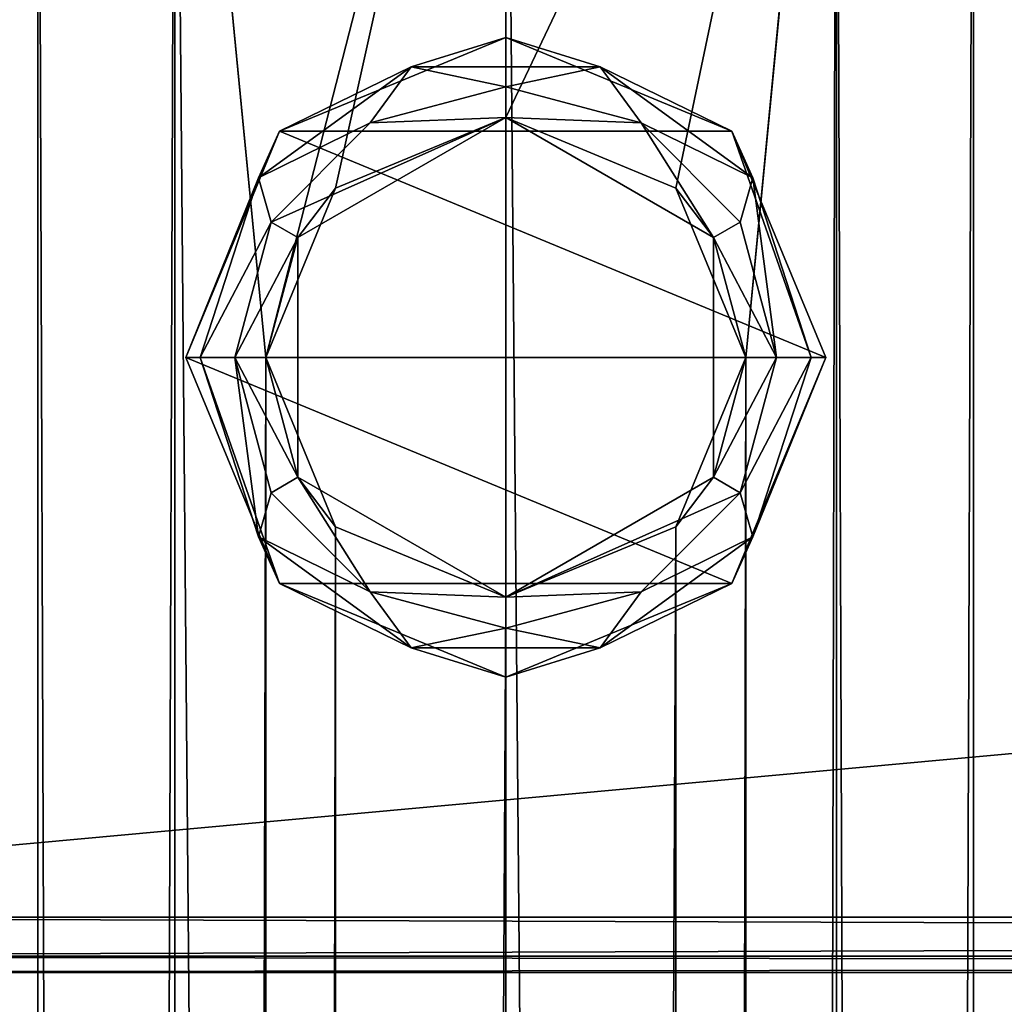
# Model space of a CAD drawing. Extents: x -65 to 446, y -88 to 1542.
# Tile 215 of 223: x -20 to 20, y 1470 to 1510. Entities that reach past the tile are written whole.
import ezdxf

# ---------------------------------------------------------------- set-up
doc = ezdxf.new("R2010")
doc.units = 0
doc.header["$LTSCALE"] = 74.25
for name, color, linetype in [('1077', 7, 'CONTINUOUS'), ('1078', 7, 'CONTINUOUS'), ('1079', 7, 'CONTINUOUS'), ('1080', 7, 'CONTINUOUS'), ('1081', 7, 'CONTINUOUS'), ('1154', 7, 'CONTINUOUS'), ('1155', 7, 'CONTINUOUS'), ('1160', 7, 'CONTINUOUS'), ('1161', 7, 'CONTINUOUS'), ('1167', 7, 'CONTINUOUS'), ('1168', 7, 'CONTINUOUS'), ('1173', 7, 'CONTINUOUS'), ('1174', 7, 'CONTINUOUS'), ('1177', 7, 'CONTINUOUS'), ('1178', 7, 'CONTINUOUS')]:
    doc.layers.add(name, color=color, linetype=linetype)

msp = doc.modelspace()

# ---------------------------------------------------------------- linework, layer by layer
at = {"layer": '1077', "color": 7, "linetype": 'CONTINUOUS'}
for points in [[(444, 1518.75, 29), (-52, 1518.75, 29), (444, 1473.25, 29), (444, 1518.75, 29)], [(-52, 1518.75, 29), (-52, 1473.25, 29), (444, 1473.25, 29), (-52, 1518.75, 29)]]:
    msp.add_3dface(points, dxfattribs=at)
at = {"layer": '1078', "color": 7, "linetype": 'CONTINUOUS'}
for points in [[(444, 1473.25, 29), (-52, 1473.25, 29), (-52, 1471.659, 28.341), (444, 1473.25, 29)], [(444, 1473.25, 29), (-52, 1471.659, 28.341), (444, 1471.659, 28.341), (444, 1473.25, 29)], [(-52, 1471.659, 28.341), (-52, 1471, 26.75), (444, 1471.659, 28.341), (-52, 1471.659, 28.341)], [(444, 1471.659, 28.341), (-52, 1471, 26.75), (444, 1471, 26.75), (444, 1471.659, 28.341)]]:
    msp.add_3dface(points, dxfattribs=at)
at = {"layer": '1079', "color": 7, "linetype": 'CONTINUOUS'}
for points in [[(444, 1471, 26.75), (-52, 1471, 26.75), (444, 1471, 21.25), (444, 1471, 26.75)], [(-52, 1471, 26.75), (-52, 1471, 21.25), (444, 1471, 21.25), (-52, 1471, 26.75)]]:
    msp.add_3dface(points, dxfattribs=at)
at = {"layer": '1080', "color": 7, "linetype": 'CONTINUOUS'}
for points in [[(-52, 1471.659, 19.659), (-52, 1473.25, 19), (444, 1471.659, 19.659), (-52, 1471.659, 19.659)], [(444, 1471.659, 19.659), (-52, 1473.25, 19), (444, 1473.25, 19), (444, 1471.659, 19.659)], [(444, 1471, 21.25), (-52, 1471, 21.25), (-52, 1471.659, 19.659), (444, 1471, 21.25)], [(444, 1471, 21.25), (-52, 1471.659, 19.659), (444, 1471.659, 19.659), (444, 1471, 21.25)]]:
    msp.add_3dface(points, dxfattribs=at)
at = {"layer": '1081', "color": 7, "linetype": 'CONTINUOUS'}
for points in [[(444, 1473.25, 19), (-52, 1473.25, 19), (444, 1518.75, 19), (444, 1473.25, 19)], [(-52, 1473.25, 19), (-52, 1518.75, 19), (444, 1518.75, 19), (-52, 1473.25, 19)]]:
    msp.add_3dface(points, dxfattribs=at)
at = {"layer": '1154', "color": 7, "linetype": 'CONTINUOUS'}
for points in [[(6.908, 1502.881, -17.7), (0, 1505.75, -19), (13.435, 1534, -13.435), (6.908, 1502.881, -17.7)], [(13.435, 1534, -13.435), (0, 1505.75, -19), (0, 1534, -19), (13.435, 1534, -13.435)], [(0, 2, 19), (13.435, 2, 13.435), (0, 1534, 19), (0, 2, 19)], [(0, 1534, 19), (13.435, 2, 13.435), (13.435, 1534, 13.435), (0, 1534, 19)], [(9.75, 1496, -16.308), (6.908, 1502.881, -17.7), (13.435, 1534, -13.435), (9.75, 1496, -16.308)], [(9.75, 40, -16.308), (9.75, 1496, -16.308), (13.435, 1534, -13.435), (9.75, 40, -16.308)], [(13.435, 2, -13.435), (9.75, 40, -16.308), (13.435, 1534, -13.435), (13.435, 2, -13.435)], [(19, 2), (13.435, 2, -13.435), (19, 1534), (19, 2)], [(19, 1534), (13.435, 2, -13.435), (13.435, 1534, -13.435), (19, 1534)], [(13.435, 2, 13.435), (19, 2), (13.435, 1534, 13.435), (13.435, 2, 13.435)], [(13.435, 1534, 13.435), (19, 2), (19, 1534), (13.435, 1534, 13.435)], [(6.908, 1489.119, -17.7), (9.75, 1496, -16.308), (6.908, 46.881, -17.7), (6.908, 1489.119, -17.7)], [(6.908, 46.881, -17.7), (9.75, 1496, -16.308), (9.75, 40, -16.308), (6.908, 46.881, -17.7)], [(0, 1486.25, -19), (6.908, 1489.119, -17.7), (0, 49.75, -19), (0, 1486.25, -19)], [(0, 49.75, -19), (6.908, 1489.119, -17.7), (6.908, 46.881, -17.7), (0, 49.75, -19)]]:
    msp.add_3dface(points, dxfattribs=at)
at = {"layer": '1155', "color": 7, "linetype": 'CONTINUOUS'}
for points in [[(-19, 1534), (-13.435, 1534, -13.435), (-19, 2), (-19, 1534)], [(-19, 2), (-13.435, 1534, -13.435), (-13.435, 2, -13.435), (-19, 2)], [(-13.435, 1534, 13.435), (-19, 1534), (-13.435, 2, 13.435), (-13.435, 1534, 13.435)], [(-13.435, 2, 13.435), (-19, 1534), (-19, 2), (-13.435, 2, 13.435)], [(0, 2, 19), (0, 1534, 19), (-13.435, 1534, 13.435), (0, 2, 19)], [(0, 2, 19), (-13.435, 1534, 13.435), (-13.435, 2, 13.435), (0, 2, 19)], [(0, 1534, -19), (-9.75, 1496, -16.308), (-13.435, 1534, -13.435), (0, 1534, -19)], [(-13.435, 1534, -13.435), (-9.75, 1496, -16.308), (-13.435, 2, -13.435), (-13.435, 1534, -13.435)], [(-9.75, 1496, -16.308), (0, 1534, -19), (-6.908, 1502.881, -17.7), (-9.75, 1496, -16.308)], [(0, 1534, -19), (0, 1505.75, -19), (-6.908, 1502.881, -17.7), (0, 1534, -19)], [(-13.435, 2, -13.435), (-9.75, 1496, -16.308), (-9.75, 40, -16.308), (-13.435, 2, -13.435)], [(-9.75, 1496, -16.308), (-6.908, 1489.119, -17.7), (-9.75, 40, -16.308), (-9.75, 1496, -16.308)], [(-9.75, 40, -16.308), (-6.908, 1489.119, -17.7), (-6.908, 46.881, -17.7), (-9.75, 40, -16.308)], [(-6.908, 1489.119, -17.7), (0, 1486.25, -19), (-6.908, 46.881, -17.7), (-6.908, 1489.119, -17.7)], [(0, 1486.25, -19), (0, 49.75, -19), (-6.908, 46.881, -17.7), (0, 1486.25, -19)]]:
    msp.add_3dface(points, dxfattribs=at)
at = {"layer": '1160', "color": 7, "linetype": 'CONTINUOUS'}
for points in [[(-5.5, 1505.526, -30), (0, 1505.75, -30), (0, 1507, -30), (-5.5, 1505.526, -30)], [(0, 1507, -30), (0, 1505.75, -30), (5.5, 1505.526, -30), (0, 1507, -30)], [(-8.444, 1500.875, -30), (0, 1505.75, -30), (-9.526, 1501.5, -30), (-8.444, 1500.875, -30)], [(-9.526, 1501.5, -30), (0, 1505.75, -30), (-5.5, 1505.526, -30), (-9.526, 1501.5, -30)], [(0, 1505.75, -30), (8.444, 1500.875, -30), (5.5, 1505.526, -30), (0, 1505.75, -30)], [(5.5, 1505.526, -30), (8.444, 1500.875, -30), (9.526, 1501.5, -30), (5.5, 1505.526, -30)], [(-11, 1496, -30), (-8.444, 1500.875, -30), (-9.526, 1501.5, -30), (-11, 1496, -30)], [(8.444, 1500.875, -30), (11, 1496, -30), (9.526, 1501.5, -30), (8.444, 1500.875, -30)], [(-8.444, 1491.125, -30), (-8.444, 1500.875, -30), (-11, 1496, -30), (-8.444, 1491.125, -30)], [(8.444, 1500.875, -30), (8.444, 1491.125, -30), (11, 1496, -30), (8.444, 1500.875, -30)], [(-9.526, 1490.5, -30), (-8.444, 1491.125, -30), (-11, 1496, -30), (-9.526, 1490.5, -30)], [(11, 1496, -30), (8.444, 1491.125, -30), (9.526, 1490.5, -30), (11, 1496, -30)], [(-5.5, 1486.474, -30), (-8.444, 1491.125, -30), (-9.526, 1490.5, -30), (-5.5, 1486.474, -30)], [(0, 1486.25, -30), (-8.444, 1491.125, -30), (-5.5, 1486.474, -30), (0, 1486.25, -30)], [(8.444, 1491.125, -30), (0, 1486.25, -30), (9.526, 1490.5, -30), (8.444, 1491.125, -30)], [(9.526, 1490.5, -30), (0, 1486.25, -30), (5.5, 1486.474, -30), (9.526, 1490.5, -30)], [(0, 1485, -30), (0, 1486.25, -30), (-5.5, 1486.474, -30), (0, 1485, -30)], [(5.5, 1486.474, -30), (0, 1486.25, -30), (0, 1485, -30), (5.5, 1486.474, -30)]]:
    msp.add_3dface(points, dxfattribs=at)
at = {"layer": '1161', "color": 7, "linetype": 'CONTINUOUS'}
for points in [[(0, 1509, -80), (9.192, 1505.192, -80), (-9.192, 1505.192, -80), (0, 1509, -80)], [(-9.192, 1505.192, -80), (13, 1496, -80), (-13, 1496, -80), (-9.192, 1505.192, -80)], [(9.192, 1505.192, -80), (13, 1496, -80), (-9.192, 1505.192, -80), (9.192, 1505.192, -80)], [(-13, 1496, -80), (13, 1496, -80), (9.192, 1486.808, -80), (-13, 1496, -80)], [(-9.192, 1486.808, -80), (-13, 1496, -80), (9.192, 1486.808, -80), (-9.192, 1486.808, -80)], [(0, 1483, -80), (-9.192, 1486.808, -80), (9.192, 1486.808, -80), (0, 1483, -80)]]:
    msp.add_3dface(points, dxfattribs=at)
at = {"layer": '1167', "color": 7, "linetype": 'CONTINUOUS'}
for points in [[(0, 1505.75, -19), (6.908, 1502.881, -17.7), (0, 1505.75, -30), (0, 1505.75, -19)], [(0, 1505.75, -30), (6.908, 1502.881, -17.7), (8.444, 1500.875, -30), (0, 1505.75, -30)], [(6.908, 1502.881, -17.7), (9.75, 1496, -16.308), (8.444, 1500.875, -30), (6.908, 1502.881, -17.7)], [(8.444, 1500.875, -30), (9.75, 1496, -16.308), (8.444, 1491.125, -30), (8.444, 1500.875, -30)], [(9.75, 1496, -16.308), (6.908, 1489.119, -17.7), (8.444, 1491.125, -30), (9.75, 1496, -16.308)], [(6.908, 1489.119, -17.7), (0, 1486.25, -19), (8.444, 1491.125, -30), (6.908, 1489.119, -17.7)], [(0, 1486.25, -19), (0, 1486.25, -30), (8.444, 1491.125, -30), (0, 1486.25, -19)]]:
    msp.add_3dface(points, dxfattribs=at)
at = {"layer": '1168', "color": 7, "linetype": 'CONTINUOUS'}
for points in [[(-6.908, 1502.881, -17.7), (0, 1505.75, -19), (-8.444, 1500.875, -30), (-6.908, 1502.881, -17.7)], [(0, 1505.75, -19), (0, 1505.75, -30), (-8.444, 1500.875, -30), (0, 1505.75, -19)], [(-9.75, 1496, -16.308), (-6.908, 1502.881, -17.7), (-8.444, 1500.875, -30), (-9.75, 1496, -16.308)], [(-8.444, 1491.125, -30), (-9.75, 1496, -16.308), (-8.444, 1500.875, -30), (-8.444, 1491.125, -30)], [(-6.908, 1489.119, -17.7), (-9.75, 1496, -16.308), (-8.444, 1491.125, -30), (-6.908, 1489.119, -17.7)], [(0, 1486.25, -30), (-6.908, 1489.119, -17.7), (-8.444, 1491.125, -30), (0, 1486.25, -30)], [(0, 1486.25, -19), (-6.908, 1489.119, -17.7), (0, 1486.25, -30), (0, 1486.25, -19)]]:
    msp.add_3dface(points, dxfattribs=at)
at = {"layer": '1173', "color": 7, "linetype": 'CONTINUOUS'}
for points in [[(-13, 1496, -80), (-9.192, 1486.808, -80), (-13, 1496, -32), (-13, 1496, -80)], [(-13, 1496, -32), (-9.192, 1486.808, -80), (-9.192, 1486.808, -32), (-13, 1496, -32)], [(9.192, 1486.808, -80), (13, 1496, -80), (9.192, 1486.808, -32), (9.192, 1486.808, -80)], [(9.192, 1486.808, -32), (13, 1496, -80), (13, 1496, -32), (9.192, 1486.808, -32)], [(-9.192, 1486.808, -80), (0, 1483, -80), (-9.192, 1486.808, -32), (-9.192, 1486.808, -80)], [(-9.192, 1486.808, -32), (0, 1483, -80), (0, 1483, -32), (-9.192, 1486.808, -32)], [(0, 1483, -80), (9.192, 1486.808, -80), (0, 1483, -32), (0, 1483, -80)], [(0, 1483, -32), (9.192, 1486.808, -80), (9.192, 1486.808, -32), (0, 1483, -32)]]:
    msp.add_3dface(points, dxfattribs=at)
at = {"layer": '1174', "color": 7, "linetype": 'CONTINUOUS'}
for points in [[(0, 1509, -80), (-9.192, 1505.192, -80), (0, 1509, -32), (0, 1509, -80)], [(0, 1509, -32), (-9.192, 1505.192, -80), (-9.192, 1505.192, -32), (0, 1509, -32)], [(9.192, 1505.192, -80), (0, 1509, -80), (9.192, 1505.192, -32), (9.192, 1505.192, -80)], [(9.192, 1505.192, -32), (0, 1509, -80), (0, 1509, -32), (9.192, 1505.192, -32)], [(-9.192, 1505.192, -80), (-13, 1496, -80), (-9.192, 1505.192, -32), (-9.192, 1505.192, -80)], [(-13, 1496, -80), (-13, 1496, -32), (-9.192, 1505.192, -32), (-13, 1496, -80)], [(13, 1496, -80), (9.192, 1505.192, -80), (13, 1496, -32), (13, 1496, -80)], [(13, 1496, -32), (9.192, 1505.192, -80), (9.192, 1505.192, -32), (13, 1496, -32)]]:
    msp.add_3dface(points, dxfattribs=at)
at = {"layer": '1177', "color": 7, "linetype": 'CONTINUOUS'}
for points in [[(-13, 1496, -32), (-9.192, 1486.808, -32), (-12.414, 1496, -30.586), (-13, 1496, -32)], [(-11, 1496, -30), (-12.414, 1496, -30.586), (-10.043, 1488.703, -30.586), (-11, 1496, -30)], [(-12.414, 1496, -30.586), (-9.192, 1486.808, -32), (-10.043, 1488.703, -30.586), (-12.414, 1496, -30.586)], [(-9.526, 1490.5, -30), (-11, 1496, -30), (-10.043, 1488.703, -30.586), (-9.526, 1490.5, -30)], [(9.192, 1486.808, -32), (13, 1496, -32), (10.043, 1488.703, -30.586), (9.192, 1486.808, -32)], [(11, 1496, -30), (9.526, 1490.5, -30), (12.414, 1496, -30.586), (11, 1496, -30)], [(12.414, 1496, -30.586), (9.526, 1490.5, -30), (10.043, 1488.703, -30.586), (12.414, 1496, -30.586)], [(13, 1496, -32), (12.414, 1496, -30.586), (10.043, 1488.703, -30.586), (13, 1496, -32)], [(-5.5, 1486.474, -30), (-9.526, 1490.5, -30), (-10.043, 1488.703, -30.586), (-5.5, 1486.474, -30)], [(9.526, 1490.5, -30), (5.5, 1486.474, -30), (10.043, 1488.703, -30.586), (9.526, 1490.5, -30)], [(-3.836, 1484.193, -30.586), (-5.5, 1486.474, -30), (-10.043, 1488.703, -30.586), (-3.836, 1484.193, -30.586)], [(-9.192, 1486.808, -32), (-3.836, 1484.193, -30.586), (-10.043, 1488.703, -30.586), (-9.192, 1486.808, -32)], [(10.043, 1488.703, -30.586), (5.5, 1486.474, -30), (3.836, 1484.193, -30.586), (10.043, 1488.703, -30.586)], [(9.192, 1486.808, -32), (10.043, 1488.703, -30.586), (3.836, 1484.193, -30.586), (9.192, 1486.808, -32)], [(-9.192, 1486.808, -32), (0, 1483, -32), (-3.836, 1484.193, -30.586), (-9.192, 1486.808, -32)], [(0, 1483, -32), (9.192, 1486.808, -32), (3.836, 1484.193, -30.586), (0, 1483, -32)], [(0, 1485, -30), (-5.5, 1486.474, -30), (-3.836, 1484.193, -30.586), (0, 1485, -30)], [(5.5, 1486.474, -30), (0, 1485, -30), (3.836, 1484.193, -30.586), (5.5, 1486.474, -30)], [(3.836, 1484.193, -30.586), (0, 1485, -30), (-3.836, 1484.193, -30.586), (3.836, 1484.193, -30.586)], [(0, 1483, -32), (3.836, 1484.193, -30.586), (-3.836, 1484.193, -30.586), (0, 1483, -32)]]:
    msp.add_3dface(points, dxfattribs=at)
at = {"layer": '1178', "color": 7, "linetype": 'CONTINUOUS'}
for points in [[(0, 1509, -32), (-9.192, 1505.192, -32), (-3.836, 1507.807, -30.586), (0, 1509, -32)], [(0, 1509, -32), (-3.836, 1507.807, -30.586), (3.836, 1507.807, -30.586), (0, 1509, -32)], [(9.192, 1505.192, -32), (0, 1509, -32), (3.836, 1507.807, -30.586), (9.192, 1505.192, -32)], [(-10.043, 1503.297, -30.586), (-5.5, 1505.526, -30), (-3.836, 1507.807, -30.586), (-10.043, 1503.297, -30.586)], [(-9.192, 1505.192, -32), (-10.043, 1503.297, -30.586), (-3.836, 1507.807, -30.586), (-9.192, 1505.192, -32)], [(-5.5, 1505.526, -30), (0, 1507, -30), (-3.836, 1507.807, -30.586), (-5.5, 1505.526, -30)], [(-3.836, 1507.807, -30.586), (0, 1507, -30), (3.836, 1507.807, -30.586), (-3.836, 1507.807, -30.586)], [(0, 1507, -30), (5.5, 1505.526, -30), (3.836, 1507.807, -30.586), (0, 1507, -30)], [(3.836, 1507.807, -30.586), (5.5, 1505.526, -30), (10.043, 1503.297, -30.586), (3.836, 1507.807, -30.586)], [(9.192, 1505.192, -32), (3.836, 1507.807, -30.586), (10.043, 1503.297, -30.586), (9.192, 1505.192, -32)], [(-9.526, 1501.5, -30), (-5.5, 1505.526, -30), (-10.043, 1503.297, -30.586), (-9.526, 1501.5, -30)], [(5.5, 1505.526, -30), (9.526, 1501.5, -30), (10.043, 1503.297, -30.586), (5.5, 1505.526, -30)], [(-9.192, 1505.192, -32), (-13, 1496, -32), (-10.043, 1503.297, -30.586), (-9.192, 1505.192, -32)], [(13, 1496, -32), (9.192, 1505.192, -32), (12.414, 1496, -30.586), (13, 1496, -32)], [(9.192, 1505.192, -32), (10.043, 1503.297, -30.586), (12.414, 1496, -30.586), (9.192, 1505.192, -32)], [(-13, 1496, -32), (-12.414, 1496, -30.586), (-10.043, 1503.297, -30.586), (-13, 1496, -32)], [(-12.414, 1496, -30.586), (-9.526, 1501.5, -30), (-10.043, 1503.297, -30.586), (-12.414, 1496, -30.586)], [(9.526, 1501.5, -30), (11, 1496, -30), (10.043, 1503.297, -30.586), (9.526, 1501.5, -30)], [(10.043, 1503.297, -30.586), (11, 1496, -30), (12.414, 1496, -30.586), (10.043, 1503.297, -30.586)], [(-11, 1496, -30), (-9.526, 1501.5, -30), (-12.414, 1496, -30.586), (-11, 1496, -30)]]:
    msp.add_3dface(points, dxfattribs=at)

doc.saveas('drawing.dxf')
